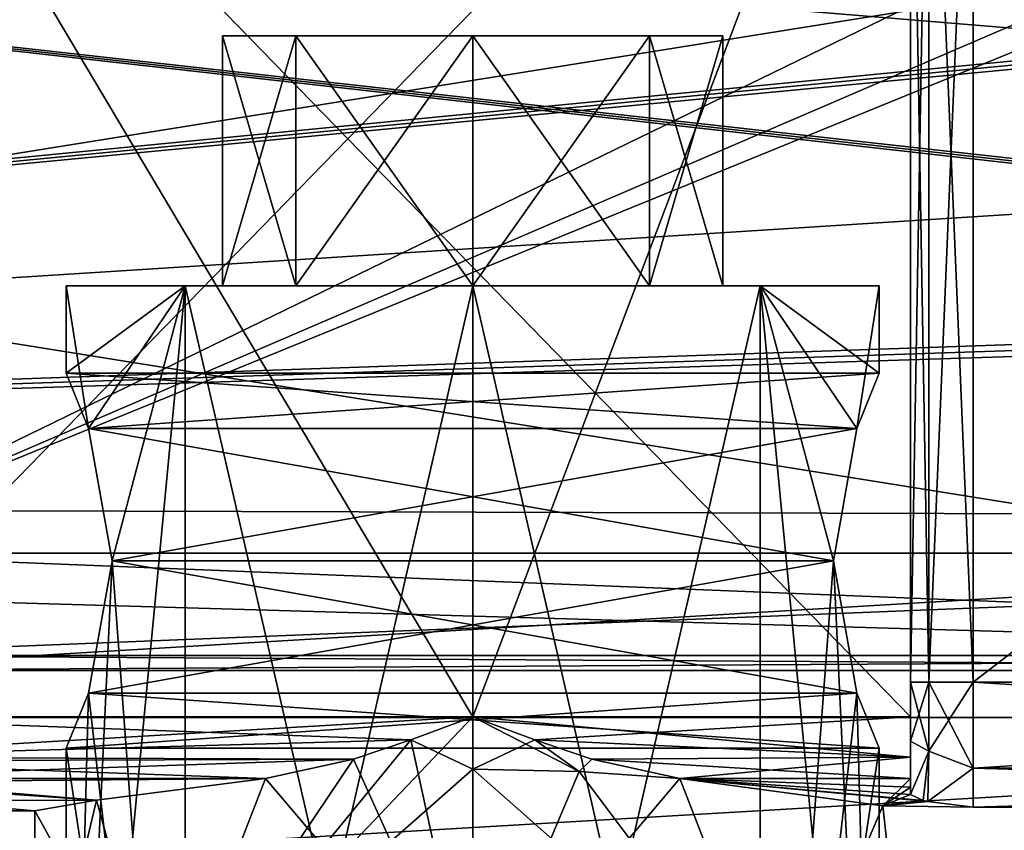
# Model space of a CAD drawing. Header units: millimetres. Extents: x -143 to 143, y -35 to 35.
# Tile 150 of 176: x 121.83 to 129.7, y -18.66 to -12.17. Entities that reach past the tile are written whole.
import ezdxf

# ---------------------------------------------------------------- set-up
doc = ezdxf.new("R2010")
doc.units = ezdxf.units.MM
doc.header["$LTSCALE"] = 65.185185
for name, color, linetype in [('1392', 7, 'CONTINUOUS'), ('1393', 7, 'CONTINUOUS'), ('1394', 7, 'CONTINUOUS'), ('1395', 7, 'CONTINUOUS'), ('1513', 7, 'CONTINUOUS'), ('1514', 7, 'CONTINUOUS'), ('1515', 7, 'CONTINUOUS'), ('1535', 7, 'CONTINUOUS'), ('1536', 7, 'CONTINUOUS'), ('1537', 7, 'CONTINUOUS'), ('1538', 7, 'CONTINUOUS'), ('1539', 7, 'CONTINUOUS'), ('1540', 7, 'CONTINUOUS'), ('1554', 7, 'CONTINUOUS'), ('1555', 7, 'CONTINUOUS'), ('1559', 7, 'CONTINUOUS'), ('1560', 7, 'CONTINUOUS'), ('1561', 7, 'CONTINUOUS'), ('1562', 7, 'CONTINUOUS'), ('1563', 7, 'CONTINUOUS'), ('1564', 7, 'CONTINUOUS'), ('1565', 7, 'CONTINUOUS'), ('1566', 7, 'CONTINUOUS'), ('1567', 7, 'CONTINUOUS'), ('1568', 7, 'CONTINUOUS'), ('1772', 7, 'CONTINUOUS'), ('1773', 7, 'CONTINUOUS'), ('1782', 7, 'CONTINUOUS'), ('1783', 7, 'CONTINUOUS'), ('1784', 7, 'CONTINUOUS'), ('1785', 7, 'CONTINUOUS'), ('1786', 7, 'CONTINUOUS'), ('1787', 7, 'CONTINUOUS'), ('1790', 7, 'CONTINUOUS'), ('1791', 7, 'CONTINUOUS')]:
    doc.layers.add(name, color=color, linetype=linetype)

msp = doc.modelspace()

# ---------------------------------------------------------------- linework, layer by layer
at = {"layer": '1392', "color": 7, "linetype": 'CONTINUOUS', "true_color": 0xe0f2ff}
for points in [[(139.95, -6.7082, -5), (139.95, -7.8284, -5), (119.95, -16.4393, -5), (139.95, -6.7082, -5)], [(119.95, -6.7082, -5), (139.95, -6.7082, -5), (119.95, -16.4393, -5), (119.95, -6.7082, -5)], [(139.95, -7.8284, -5), (140.45, -8.0641, -5), (119.95, -16.4393, -5), (139.95, -7.8284, -5)], [(119.95, -16.4393, -5), (140.45, -8.0641, -5), (140.45, -16.4393, -5), (119.95, -16.4393, -5)]]:
    msp.add_3dface(points, dxfattribs=at)
at = {"layer": '1393', "color": 7, "linetype": 'CONTINUOUS', "true_color": 0xe0f2ff}
for points in [[(140.45, -16.4393, 5), (139.95, -7.8284, 5), (119.95, -6.7082, 5), (140.45, -16.4393, 5)], [(119.95, -16.4393, 5), (140.45, -16.4393, 5), (119.95, -6.7082, 5), (119.95, -16.4393, 5)]]:
    msp.add_3dface(points, dxfattribs=at)
at = {"layer": '1394', "color": 7, "linetype": 'CONTINUOUS', "true_color": 0xe0f2ff}
for points in [[(119.95, -17.7482, -3.5), (125.45, -17.7482, -3.5), (128.95, -8.5, -3.5), (119.95, -17.7482, -3.5)], [(119.95, -8.5, -3.5), (119.95, -17.7482, -3.5), (128.95, -8.5, -3.5), (119.95, -8.5, -3.5)], [(128.95, -8.5, -3.5), (125.45, -17.7482, -3.5), (128.95, -17.7482, -3.5), (128.95, -8.5, -3.5)]]:
    msp.add_3dface(points, dxfattribs=at)
at = {"layer": '1395', "color": 7, "linetype": 'CONTINUOUS', "true_color": 0xe0f2ff}
for points in [[(128.95, -8.5, 3.5), (128.95, -17.7482, 3.5), (119.95, -8.5, 3.5), (128.95, -8.5, 3.5)], [(119.95, -8.5, 3.5), (128.95, -17.7482, 3.5), (125.45, -17.7482, 3.5), (119.95, -8.5, 3.5)], [(119.95, -17.7482, 3.5), (119.95, -8.5, 3.5), (125.45, -17.7482, 3.5), (119.95, -17.7482, 3.5)]]:
    msp.add_3dface(points, dxfattribs=at)
at = {"layer": '1513', "color": 7, "linetype": 'CONTINUOUS', "true_color": 0xe0f2ff}
for points in [[(128.95, -8.5, -3.5), (128.95, -17.7482, -3.5), (128.95, -9, -2.5), (128.95, -8.5, -3.5)], [(128.95, -9, -2.5), (128.95, -17.7482, -3.5), (128.95, -17.4714, -2.5), (128.95, -9, -2.5)], [(128.95, -17.4714, -2.5), (128.95, -17.7482, -3.5), (128.95, -17.9439, -2.4236), (128.95, -17.4714, -2.5)], [(128.95, -17.9439, -2.4236), (128.95, -17.7482, -3.5), (128.95, -18.071, -3.3819), (128.95, -17.9439, -2.4236)], [(128.95, -18.3685, -2.2022), (128.95, -17.9439, -2.4236), (128.95, -18.3102, -2.6435), (128.95, -18.3685, -2.2022)], [(128.95, -18.3102, -2.6435), (128.95, -17.9439, -2.4236), (128.95, -18.2412, -3.0833), (128.95, -18.3102, -2.6435)], [(128.95, -18.2412, -3.0833), (128.95, -17.9439, -2.4236), (128.95, -18.071, -3.3819), (128.95, -18.2412, -3.0833)]]:
    msp.add_3dface(points, dxfattribs=at)
at = {"layer": '1514', "color": 7, "linetype": 'CONTINUOUS', "true_color": 0xe0f2ff}
for points in [[(140.45, -9, -2), (129.45, -9, -2), (140.45, -17.4714, -2), (140.45, -9, -2)], [(140.45, -17.4714, -2), (129.45, -9, -2), (129.45, -17.4714, -2), (140.45, -17.4714, -2)]]:
    msp.add_3dface(points, dxfattribs=at)
at = {"layer": '1515', "color": 7, "linetype": 'CONTINUOUS', "true_color": 0xe0f2ff}
for points in [[(140.45, -17.4714, 2), (129.45, -17.4714, 2), (140.45, -9, 2), (140.45, -17.4714, 2)], [(140.45, -9, 2), (129.45, -17.4714, 2), (129.45, -9, 2), (140.45, -9, 2)]]:
    msp.add_3dface(points, dxfattribs=at)
at = {"layer": '1535', "color": 7, "linetype": 'CONTINUOUS', "true_color": 0xe0f2ff}
for points in [[(93.65, -17.7535, -10.25), (93.65, -10.25, -17.7535), (140.45, -17.7535, -10.25), (93.65, -17.7535, -10.25)], [(140.45, -17.7535, -10.25), (93.65, -10.25, -17.7535), (140.45, -10.25, -17.7535), (140.45, -17.7535, -10.25)], [(93.65, -20.5), (93.65, -17.7535, -10.25), (121.95, -20.5), (93.65, -20.5)], [(121.95, -20.5), (93.65, -17.7535, -10.25), (122.9752, -20.3501, -2.4749), (121.95, -20.5)], [(122.9752, -20.3501, -2.4749), (93.65, -17.7535, -10.25), (125.45, -20.199, -3.5), (122.9752, -20.3501, -2.4749)], [(125.45, -20.199, -3.5), (93.65, -17.7535, -10.25), (140.45, -17.7535, -10.25), (125.45, -20.199, -3.5)], [(140.45, -20.5), (125.45, -20.199, -3.5), (140.45, -17.7535, -10.25), (140.45, -20.5)]]:
    msp.add_3dface(points, dxfattribs=at)
at = {"layer": '1536', "color": 7, "linetype": 'CONTINUOUS', "true_color": 0xe0f2ff}
for points in [[(93.65, -10.25, 17.7535), (93.65, -17.7535, 10.25), (140.45, -10.25, 17.7535), (93.65, -10.25, 17.7535)], [(140.45, -10.25, 17.7535), (93.65, -17.7535, 10.25), (140.45, -17.7535, 10.25), (140.45, -10.25, 17.7535)], [(93.65, -17.7535, 10.25), (93.65, -20.5), (140.45, -17.7535, 10.25), (93.65, -17.7535, 10.25)], [(140.45, -17.7535, 10.25), (93.65, -20.5), (125.45, -20.199, 3.5), (140.45, -17.7535, 10.25)], [(127.9248, -20.3501, 2.4749), (140.45, -17.7535, 10.25), (125.45, -20.199, 3.5), (127.9248, -20.3501, 2.4749)], [(128.95, -20.5), (140.45, -17.7535, 10.25), (127.9248, -20.3501, 2.4749), (128.95, -20.5)], [(128.95, -20.5), (140.45, -20.5), (140.45, -17.7535, 10.25), (128.95, -20.5)]]:
    msp.add_3dface(points, dxfattribs=at)
at = {"layer": '1537', "color": 7, "linetype": 'CONTINUOUS', "true_color": 0xe0f2ff}
for points in [[(93.65, -16.0215, -9.25), (140.45, -11.4594, -14.5235), (93.65, -9.25, -16.0215), (93.65, -16.0215, -9.25)], [(140.2001, -11.5251, -14.4714), (140.45, -11.4594, -14.5235), (93.65, -16.0215, -9.25), (140.2001, -11.5251, -14.4714)], [(139.95, -11.5906, -14.419), (140.2001, -11.5251, -14.4714), (93.65, -16.0215, -9.25), (139.95, -11.5906, -14.419)], [(139.95, -13.0815, -13.0815), (139.95, -11.5906, -14.419), (93.65, -16.0215, -9.25), (139.95, -13.0815, -13.0815)], [(139.95, -14.419, -11.5906), (139.95, -13.0815, -13.0815), (93.65, -16.0215, -9.25), (139.95, -14.419, -11.5906)], [(140.2001, -14.4714, -11.5251), (139.95, -14.419, -11.5906), (93.65, -16.0215, -9.25), (140.2001, -14.4714, -11.5251)], [(140.45, -14.5235, -11.4594), (140.2001, -14.4714, -11.5251), (93.65, -16.0215, -9.25), (140.45, -14.5235, -11.4594)], [(140.45, -16.1549, -9.0149), (140.45, -14.5235, -11.4594), (93.65, -16.0215, -9.25), (140.45, -16.1549, -9.0149)], [(119.95, -17.3787, -6.3429), (140.45, -16.1549, -9.0149), (93.65, -16.0215, -9.25), (119.95, -17.3787, -6.3429)], [(140.45, -17.3787, -6.3429), (140.45, -16.1549, -9.0149), (119.95, -17.3787, -6.3429), (140.45, -17.3787, -6.3429)], [(123.7938, -18.2412, -3.0833), (119.95, -18.2412, -3.0833), (93.65, -18.5), (123.7938, -18.2412, -3.0833)], [(122.4419, -18.4133, -1.7892), (123.7938, -18.2412, -3.0833), (93.65, -18.5), (122.4419, -18.4133, -1.7892)], [(121.95, -18.5), (122.4419, -18.4133, -1.7892), (93.65, -18.5), (121.95, -18.5)]]:
    msp.add_3dface(points, dxfattribs=at)
at = {"layer": '1538', "color": 7, "linetype": 'CONTINUOUS', "true_color": 0xe0f2ff}
for points in [[(93.65, -16.0215, 9.25), (93.65, -9.25, 16.0215), (140.45, -14.5235, 11.4594), (93.65, -16.0215, 9.25)], [(140.45, -14.5235, 11.4594), (93.65, -9.25, 16.0215), (140.2001, -14.4714, 11.5251), (140.45, -14.5235, 11.4594)], [(140.2001, -14.4714, 11.5251), (93.65, -9.25, 16.0215), (139.95, -14.419, 11.5906), (140.2001, -14.4714, 11.5251)], [(139.95, -14.419, 11.5906), (93.65, -9.25, 16.0215), (139.95, -13.0815, 13.0815), (139.95, -14.419, 11.5906)], [(139.95, -13.0815, 13.0815), (93.65, -9.25, 16.0215), (139.95, -11.5906, 14.419), (139.95, -13.0815, 13.0815)], [(140.45, -16.1549, 9.0149), (93.65, -16.0215, 9.25), (140.45, -14.5235, 11.4594), (140.45, -16.1549, 9.0149)], [(121.95, -18.5), (93.65, -18.5), (93.65, -16.0215, 9.25), (121.95, -18.5)], [(121.95, -18.5), (93.65, -16.0215, 9.25), (122.4419, -18.4133, 1.7892), (121.95, -18.5)], [(122.4419, -18.4133, 1.7892), (93.65, -16.0215, 9.25), (119.95, -18.2412, 3.0833), (122.4419, -18.4133, 1.7892)], [(119.95, -17.3787, 6.3429), (93.65, -16.0215, 9.25), (140.45, -17.3787, 6.3429), (119.95, -17.3787, 6.3429)], [(140.45, -17.3787, 6.3429), (93.65, -16.0215, 9.25), (140.45, -16.1549, 9.0149), (140.45, -17.3787, 6.3429)], [(123.7938, -18.2412, 3.0833), (122.4419, -18.4133, 1.7892), (119.95, -18.2412, 3.0833), (123.7938, -18.2412, 3.0833)]]:
    msp.add_3dface(points, dxfattribs=at)
at = {"layer": '1539', "color": 7, "linetype": 'CONTINUOUS', "true_color": 0xe0f2ff}
for points in [[(119.95, -16.4393, -5), (140.45, -16.4393, -5), (140.45, -17.2587, -5.4268), (119.95, -16.4393, -5)], [(119.95, -16.4393, -5), (140.45, -17.2587, -5.4268), (119.95, -17.2587, -5.4268), (119.95, -16.4393, -5)], [(140.45, -17.3787, -6.3429), (119.95, -17.3787, -6.3429), (119.95, -17.2587, -5.4268), (140.45, -17.3787, -6.3429)], [(140.45, -17.2587, -5.4268), (140.45, -17.3787, -6.3429), (119.95, -17.2587, -5.4268), (140.45, -17.2587, -5.4268)]]:
    msp.add_3dface(points, dxfattribs=at)
at = {"layer": '1540', "color": 7, "linetype": 'CONTINUOUS', "true_color": 0xe0f2ff}
for points in [[(140.45, -16.4393, 5), (119.95, -16.4393, 5), (119.95, -17.2587, 5.4268), (140.45, -16.4393, 5)], [(140.45, -16.4393, 5), (119.95, -17.2587, 5.4268), (140.45, -17.2587, 5.4268), (140.45, -16.4393, 5)], [(119.95, -17.3787, 6.3429), (140.45, -17.3787, 6.3429), (140.45, -17.2587, 5.4268), (119.95, -17.3787, 6.3429)], [(119.95, -17.2587, 5.4268), (119.95, -17.3787, 6.3429), (140.45, -17.2587, 5.4268), (119.95, -17.2587, 5.4268)]]:
    msp.add_3dface(points, dxfattribs=at)
at = {"layer": '1554', "color": 7, "linetype": 'CONTINUOUS', "true_color": 0xe0f2ff}
for points in [[(125.45, -20.199, -3.5), (127.9248, -20.3501, -2.4749), (125.45, -18.1659, -3.5), (125.45, -20.199, -3.5)], [(125.45, -18.1659, -3.5), (127.9248, -20.3501, -2.4749), (126.3013, -18.1859, -3.3949), (125.45, -18.1659, -3.5)], [(125.45, -20.199, 3.5), (125.45, -18.1659, 3.5), (126.3013, -18.1859, 3.3949), (125.45, -20.199, 3.5)], [(127.1062, -18.2412, 3.0833), (125.45, -20.199, 3.5), (126.3013, -18.1859, 3.3949), (127.1062, -18.2412, 3.0833)], [(127.9248, -20.3501, 2.4749), (125.45, -20.199, 3.5), (127.1062, -18.2412, 3.0833), (127.9248, -20.3501, 2.4749)], [(126.3013, -18.1859, -3.3949), (127.9248, -20.3501, -2.4749), (127.1062, -18.2412, -3.0833), (126.3013, -18.1859, -3.3949)], [(127.1062, -18.2412, -3.0833), (127.9248, -20.3501, -2.4749), (128.7293, -18.4595, -1.2232), (127.1062, -18.2412, -3.0833)], [(128.7293, -18.4595, 1.2232), (127.9248, -20.3501, 2.4749), (127.1062, -18.2412, 3.0833), (128.7293, -18.4595, 1.2232)], [(127.9248, -20.3501, -2.4749), (128.95, -20.5), (128.7293, -18.4595, -1.2232), (127.9248, -20.3501, -2.4749)], [(128.95, -20.5), (127.9248, -20.3501, 2.4749), (128.7293, -18.4595, 1.2232), (128.95, -20.5)], [(128.7293, -18.4595, -1.2232), (128.95, -20.5), (128.7293, -18.4595, 1.2232), (128.7293, -18.4595, -1.2232)]]:
    msp.add_3dface(points, dxfattribs=at)
at = {"layer": '1555', "color": 7, "linetype": 'CONTINUOUS', "true_color": 0xe0f2ff}
for points in [[(122.9752, -20.3501, 2.4749), (125.45, -17.7482, 3.5), (125.45, -18.1659, 3.5), (122.9752, -20.3501, 2.4749)], [(125.45, -17.7482, 3.5), (122.9752, -20.3501, 2.4749), (124.9542, -17.9328, 3.4647), (125.45, -17.7482, 3.5)], [(125.45, -18.1659, -3.5), (125.45, -17.7482, -3.5), (124.9542, -17.9328, -3.4647), (125.45, -18.1659, -3.5)], [(125.45, -17.7482, -3.5), (125.45, -18.1659, -3.5), (126.3013, -18.1859, -3.3949), (125.45, -17.7482, -3.5)], [(125.45, -17.7482, -3.5), (126.3013, -18.1859, -3.3949), (125.9458, -17.9328, -3.4647), (125.45, -17.7482, -3.5)], [(125.45, -18.1659, 3.5), (125.45, -17.7482, 3.5), (125.9458, -17.9328, 3.4647), (125.45, -18.1659, 3.5)], [(124.9542, -17.9328, 3.4647), (122.9752, -20.3501, 2.4749), (124.4974, -18.0869, 3.3679), (124.9542, -17.9328, 3.4647)], [(124.4974, -18.0869, -3.3679), (125.45, -20.199, -3.5), (124.9542, -17.9328, -3.4647), (124.4974, -18.0869, -3.3679)], [(125.45, -20.199, -3.5), (125.45, -18.1659, -3.5), (124.9542, -17.9328, -3.4647), (125.45, -20.199, -3.5)], [(126.3013, -18.1859, 3.3949), (125.45, -18.1659, 3.5), (125.9458, -17.9328, 3.4647), (126.3013, -18.1859, 3.3949)], [(125.9458, -17.9328, -3.4647), (126.3013, -18.1859, -3.3949), (126.4026, -18.0869, -3.3679), (125.9458, -17.9328, -3.4647)], [(126.4026, -18.0869, 3.3679), (126.3013, -18.1859, 3.3949), (125.9458, -17.9328, 3.4647), (126.4026, -18.0869, 3.3679)], [(122.9752, -20.3501, 2.4749), (123.7938, -18.2412, 3.0833), (124.4974, -18.0869, 3.3679), (122.9752, -20.3501, 2.4749)], [(123.7938, -18.2412, -3.0833), (125.45, -20.199, -3.5), (124.4974, -18.0869, -3.3679), (123.7938, -18.2412, -3.0833)], [(126.3013, -18.1859, -3.3949), (127.1062, -18.2412, -3.0833), (126.4026, -18.0869, -3.3679), (126.3013, -18.1859, -3.3949)], [(127.1062, -18.2412, 3.0833), (126.3013, -18.1859, 3.3949), (126.4026, -18.0869, 3.3679), (127.1062, -18.2412, 3.0833)], [(125.45, -20.199, 3.5), (122.9752, -20.3501, 2.4749), (125.45, -18.1659, 3.5), (125.45, -20.199, 3.5)], [(122.9752, -20.3501, -2.4749), (123.7938, -18.2412, -3.0833), (122.4419, -18.4133, -1.7892), (122.9752, -20.3501, -2.4749)], [(122.9752, -20.3501, 2.4749), (122.4419, -18.4133, 1.7892), (123.7938, -18.2412, 3.0833), (122.9752, -20.3501, 2.4749)], [(122.9752, -20.3501, -2.4749), (125.45, -20.199, -3.5), (123.7938, -18.2412, -3.0833), (122.9752, -20.3501, -2.4749)], [(122.9752, -20.3501, 2.4749), (121.95, -20.5), (122.4419, -18.4133, 1.7892), (122.9752, -20.3501, 2.4749)], [(121.95, -20.5), (121.95, -18.5), (122.4419, -18.4133, 1.7892), (121.95, -20.5)], [(122.9752, -20.3501, -2.4749), (122.4419, -18.4133, -1.7892), (121.95, -18.5), (122.9752, -20.3501, -2.4749)], [(121.95, -20.5), (122.9752, -20.3501, -2.4749), (121.95, -18.5), (121.95, -20.5)]]:
    msp.add_3dface(points, dxfattribs=at)
at = {"layer": '1559', "color": 7, "linetype": 'CONTINUOUS', "true_color": 0xe0f2ff}
for points in [[(140.45, -17.4714, -2), (129.45, -17.4714, -2), (129.45, -18.158, -1.727), (140.45, -17.4714, -2)], [(140.45, -18.158, -1.727), (140.45, -17.4714, -2), (129.45, -18.158, -1.727), (140.45, -18.158, -1.727)], [(140.45, -18.4698, -1.0571), (140.45, -18.158, -1.727), (129.45, -18.4698, -1.0571), (140.45, -18.4698, -1.0571)], [(129.45, -18.4698, -1.0571), (140.45, -18.158, -1.727), (129.45, -18.158, -1.727), (129.45, -18.4698, -1.0571)]]:
    msp.add_3dface(points, dxfattribs=at)
at = {"layer": '1560', "color": 7, "linetype": 'CONTINUOUS', "true_color": 0xe0f2ff}
for points in [[(129.45, -17.4714, 2), (140.45, -17.4714, 2), (140.45, -18.158, 1.727), (129.45, -17.4714, 2)], [(129.45, -17.4714, 2), (140.45, -18.158, 1.727), (129.45, -18.158, 1.727), (129.45, -17.4714, 2)], [(140.45, -18.4698, 1.0571), (129.45, -18.4698, 1.0571), (129.45, -18.158, 1.727), (140.45, -18.4698, 1.0571)], [(140.45, -18.158, 1.727), (140.45, -18.4698, 1.0571), (129.45, -18.158, 1.727), (140.45, -18.158, 1.727)]]:
    msp.add_3dface(points, dxfattribs=at)
at = {"layer": '1561', "color": 7, "linetype": 'CONTINUOUS', "true_color": 0xe0f2ff}
for points in [[(128.95, -9, 2.5), (129.0964, -9, 2.1464), (128.95, -17.4714, 2.5), (128.95, -9, 2.5)], [(128.95, -17.4714, 2.5), (129.0964, -9, 2.1464), (129.0964, -17.4714, 2.1464), (128.95, -17.4714, 2.5)], [(129.45, -9, 2), (129.45, -17.4714, 2), (129.0964, -17.4714, 2.1464), (129.45, -9, 2)], [(129.0964, -9, 2.1464), (129.45, -9, 2), (129.0964, -17.4714, 2.1464), (129.0964, -9, 2.1464)]]:
    msp.add_3dface(points, dxfattribs=at)
at = {"layer": '1562', "color": 7, "linetype": 'CONTINUOUS', "true_color": 0xe0f2ff}
for points in [[(128.95, -17.4714, 2.5), (129.0964, -17.4714, 2.1464), (129.0964, -18.0216, 2.0058), (128.95, -17.4714, 2.5)], [(128.95, -17.4714, 2.5), (129.0964, -18.0216, 2.0058), (128.95, -17.9437, 2.4237), (128.95, -17.4714, 2.5)], [(129.45, -17.4714, 2), (129.45, -18.158, 1.727), (129.0964, -17.4714, 2.1464), (129.45, -17.4714, 2)], [(129.0964, -17.4714, 2.1464), (129.45, -18.158, 1.727), (129.0964, -18.0216, 2.0058), (129.0964, -17.4714, 2.1464)], [(128.95, -17.9437, 2.4237), (129.0964, -18.0216, 2.0058), (128.95, -18.3685, 2.2022), (128.95, -17.9437, 2.4237)], [(128.95, -18.3685, 2.2022), (129.0964, -18.0216, 2.0058), (129.0516, -18.4186, 1.7333), (128.95, -18.3685, 2.2022)], [(129.0964, -18.0216, 2.0058), (129.0893, -18.4265, 1.6472), (129.0516, -18.4186, 1.7333), (129.0964, -18.0216, 2.0058)], [(129.0964, -18.0216, 2.0058), (129.45, -18.158, 1.727), (129.0893, -18.4265, 1.6472), (129.0964, -18.0216, 2.0058)], [(129.45, -18.158, 1.727), (129.45, -18.4698, 1.0571), (129.0893, -18.4265, 1.6472), (129.45, -18.158, 1.727)]]:
    msp.add_3dface(points, dxfattribs=at)
at = {"layer": '1563', "color": 7, "linetype": 'CONTINUOUS', "true_color": 0xe0f2ff}
for points in [[(128.95, -17.4714, -2.5), (128.95, -17.9439, -2.4236), (129.0964, -17.4714, -2.1464), (128.95, -17.4714, -2.5)], [(129.0964, -17.4714, -2.1464), (128.95, -17.9439, -2.4236), (129.0964, -18.0216, -2.0058), (129.0964, -17.4714, -2.1464)], [(129.45, -18.158, -1.727), (129.45, -17.4714, -2), (129.0964, -18.0216, -2.0058), (129.45, -18.158, -1.727)], [(129.45, -17.4714, -2), (129.0964, -17.4714, -2.1464), (129.0964, -18.0216, -2.0058), (129.45, -17.4714, -2)], [(128.95, -17.9439, -2.4236), (128.95, -18.3685, -2.2022), (129.0964, -18.0216, -2.0058), (128.95, -17.9439, -2.4236)], [(129.0964, -18.0216, -2.0058), (128.95, -18.3685, -2.2022), (129.0516, -18.4186, -1.7333), (129.0964, -18.0216, -2.0058)], [(129.0893, -18.4265, -1.6472), (129.0964, -18.0216, -2.0058), (129.0516, -18.4186, -1.7333), (129.0893, -18.4265, -1.6472)], [(129.45, -18.158, -1.727), (129.0964, -18.0216, -2.0058), (129.0893, -18.4265, -1.6472), (129.45, -18.158, -1.727)], [(129.45, -18.4698, -1.0571), (129.45, -18.158, -1.727), (129.0893, -18.4265, -1.6472), (129.45, -18.4698, -1.0571)]]:
    msp.add_3dface(points, dxfattribs=at)
at = {"layer": '1564', "color": 7, "linetype": 'CONTINUOUS', "true_color": 0xe0f2ff}
for points in [[(128.95, -9, -2.5), (128.95, -17.4714, -2.5), (129.0964, -17.4714, -2.1464), (128.95, -9, -2.5)], [(128.95, -9, -2.5), (129.0964, -17.4714, -2.1464), (129.0964, -9, -2.1464), (128.95, -9, -2.5)], [(129.45, -17.4714, -2), (129.45, -9, -2), (129.0964, -9, -2.1464), (129.45, -17.4714, -2)], [(129.0964, -17.4714, -2.1464), (129.45, -17.4714, -2), (129.0964, -9, -2.1464), (129.0964, -17.4714, -2.1464)]]:
    msp.add_3dface(points, dxfattribs=at)
at = {"layer": '1565', "color": 7, "linetype": 'CONTINUOUS', "true_color": 0xe0f2ff}
for points in [[(125.45, -17.7482, -3.5), (119.95, -17.7482, -3.5), (119.95, -18.071, -3.3819), (125.45, -17.7482, -3.5)], [(124.9542, -17.9328, -3.4647), (125.45, -17.7482, -3.5), (119.95, -18.071, -3.3819), (124.9542, -17.9328, -3.4647)], [(124.4974, -18.0869, -3.3679), (124.9542, -17.9328, -3.4647), (119.95, -18.071, -3.3819), (124.4974, -18.0869, -3.3679)], [(119.95, -18.1018, -3.3536), (124.4974, -18.0869, -3.3679), (119.95, -18.071, -3.3819), (119.95, -18.1018, -3.3536)], [(119.95, -18.2412, -3.0833), (123.7938, -18.2412, -3.0833), (124.4974, -18.0869, -3.3679), (119.95, -18.2412, -3.0833)], [(119.95, -18.2412, -3.0833), (124.4974, -18.0869, -3.3679), (119.95, -18.1018, -3.3536), (119.95, -18.2412, -3.0833)]]:
    msp.add_3dface(points, dxfattribs=at)
at = {"layer": '1566', "color": 7, "linetype": 'CONTINUOUS', "true_color": 0xe0f2ff}
for points in [[(128.95, -17.7482, -3.5), (125.45, -17.7482, -3.5), (125.9458, -17.9328, -3.4647), (128.95, -17.7482, -3.5)], [(128.95, -18.071, -3.3819), (128.95, -17.7482, -3.5), (125.9458, -17.9328, -3.4647), (128.95, -18.071, -3.3819)], [(128.95, -18.071, -3.3819), (125.9458, -17.9328, -3.4647), (126.4026, -18.0869, -3.3679), (128.95, -18.071, -3.3819)], [(127.1062, -18.2412, -3.0833), (128.95, -18.071, -3.3819), (126.4026, -18.0869, -3.3679), (127.1062, -18.2412, -3.0833)], [(128.95, -18.2412, -3.0833), (128.95, -18.071, -3.3819), (127.1062, -18.2412, -3.0833), (128.95, -18.2412, -3.0833)]]:
    msp.add_3dface(points, dxfattribs=at)
at = {"layer": '1567', "color": 7, "linetype": 'CONTINUOUS', "true_color": 0xe0f2ff}
for points in [[(119.95, -17.7482, 3.5), (125.45, -17.7482, 3.5), (124.9542, -17.9328, 3.4647), (119.95, -17.7482, 3.5)], [(119.95, -17.7482, 3.5), (124.9542, -17.9328, 3.4647), (119.95, -18.071, 3.3819), (119.95, -17.7482, 3.5)], [(124.9542, -17.9328, 3.4647), (124.4974, -18.0869, 3.3679), (119.95, -18.071, 3.3819), (124.9542, -17.9328, 3.4647)], [(119.95, -18.071, 3.3819), (124.4974, -18.0869, 3.3679), (119.95, -18.1018, 3.3536), (119.95, -18.071, 3.3819)], [(124.4974, -18.0869, 3.3679), (123.7938, -18.2412, 3.0833), (119.95, -18.1018, 3.3536), (124.4974, -18.0869, 3.3679)], [(123.7938, -18.2412, 3.0833), (119.95, -18.2412, 3.0833), (119.95, -18.1018, 3.3536), (123.7938, -18.2412, 3.0833)]]:
    msp.add_3dface(points, dxfattribs=at)
at = {"layer": '1568', "color": 7, "linetype": 'CONTINUOUS', "true_color": 0xe0f2ff}
for points in [[(125.45, -17.7482, 3.5), (128.95, -17.7482, 3.5), (128.95, -18.071, 3.3819), (125.45, -17.7482, 3.5)], [(125.9458, -17.9328, 3.4647), (125.45, -17.7482, 3.5), (128.95, -18.071, 3.3819), (125.9458, -17.9328, 3.4647)], [(126.4026, -18.0869, 3.3679), (125.9458, -17.9328, 3.4647), (128.95, -18.071, 3.3819), (126.4026, -18.0869, 3.3679)], [(128.95, -18.2412, 3.0833), (126.4026, -18.0869, 3.3679), (128.95, -18.071, 3.3819), (128.95, -18.2412, 3.0833)], [(127.1062, -18.2412, 3.0833), (126.4026, -18.0869, 3.3679), (128.95, -18.2412, 3.0833), (127.1062, -18.2412, 3.0833)]]:
    msp.add_3dface(points, dxfattribs=at)
at = {"layer": '1772', "color": 7, "linetype": 'CONTINUOUS', "true_color": 0xe0f2ff}
for points in [[(128.95, -17.7482, 3.5), (128.95, -8.5, 3.5), (128.95, -17.4714, 2.5), (128.95, -17.7482, 3.5)], [(128.95, -8.5, 3.5), (128.95, -9, 2.5), (128.95, -17.4714, 2.5), (128.95, -8.5, 3.5)], [(128.95, -17.7482, 3.5), (128.95, -17.4714, 2.5), (128.95, -17.9437, 2.4237), (128.95, -17.7482, 3.5)], [(128.95, -17.7482, 3.5), (128.95, -17.9437, 2.4237), (128.95, -18.071, 3.3819), (128.95, -17.7482, 3.5)], [(128.95, -17.9437, 2.4237), (128.95, -18.3685, 2.2022), (128.95, -18.071, 3.3819), (128.95, -17.9437, 2.4237)], [(128.95, -18.3685, 2.2022), (128.95, -18.2412, 3.0833), (128.95, -18.071, 3.3819), (128.95, -18.3685, 2.2022)], [(128.95, -18.2412, 3.0833), (128.95, -18.3685, 2.2022), (128.95, -18.3102, 2.6435), (128.95, -18.2412, 3.0833)]]:
    msp.add_3dface(points, dxfattribs=at)
at = {"layer": '1773', "color": 7, "linetype": 'CONTINUOUS', "true_color": 0xe0f2ff}
for points in [[(128.95, -18.2412, -3.0833), (127.1062, -18.2412, -3.0833), (128.7293, -18.4595, -1.2232), (128.95, -18.2412, -3.0833)], [(128.7293, -18.4595, 1.2232), (127.1062, -18.2412, 3.0833), (129.0893, -18.4265, 1.6472), (128.7293, -18.4595, 1.2232)], [(129.0893, -18.4265, 1.6472), (127.1062, -18.2412, 3.0833), (129.0516, -18.4186, 1.7333), (129.0893, -18.4265, 1.6472)], [(127.1062, -18.2412, 3.0833), (128.95, -18.3685, 2.2022), (129.0516, -18.4186, 1.7333), (127.1062, -18.2412, 3.0833)], [(128.95, -18.3685, 2.2022), (127.1062, -18.2412, 3.0833), (128.95, -18.3102, 2.6435), (128.95, -18.3685, 2.2022)], [(127.1062, -18.2412, 3.0833), (128.95, -18.2412, 3.0833), (128.95, -18.3102, 2.6435), (127.1062, -18.2412, 3.0833)], [(128.95, -18.3102, -2.6435), (128.95, -18.2412, -3.0833), (128.7293, -18.4595, -1.2232), (128.95, -18.3102, -2.6435)], [(128.95, -18.3685, -2.2022), (128.95, -18.3102, -2.6435), (128.7293, -18.4595, -1.2232), (128.95, -18.3685, -2.2022)], [(128.95, -18.3685, -2.2022), (128.7293, -18.4595, -1.2232), (129.0516, -18.4186, -1.7333), (128.95, -18.3685, -2.2022)], [(128.7293, -18.4595, -1.2232), (129.0893, -18.4265, -1.6472), (129.0516, -18.4186, -1.7333), (128.7293, -18.4595, -1.2232)], [(128.7293, -18.4595, -1.2232), (129.45, -18.4698, -1.0571), (129.0893, -18.4265, -1.6472), (128.7293, -18.4595, -1.2232)], [(129.45, -18.4698, 1.0571), (128.7293, -18.4595, 1.2232), (129.0893, -18.4265, 1.6472), (129.45, -18.4698, 1.0571)], [(128.7293, -18.4595, -1.2232), (128.7293, -18.4595, 1.2232), (129.45, -18.4698, -1.0571), (128.7293, -18.4595, -1.2232)], [(129.45, -18.4698, -1.0571), (128.7293, -18.4595, 1.2232), (129.45, -18.4698, 1.0571), (129.45, -18.4698, -1.0571)], [(140.45, -18.4698, 1.0571), (140.45, -18.5), (129.45, -18.4698, 1.0571), (140.45, -18.4698, 1.0571)], [(140.45, -18.5), (140.45, -18.4698, -1.0571), (129.45, -18.4698, 1.0571), (140.45, -18.5)], [(140.45, -18.4698, -1.0571), (129.45, -18.4698, -1.0571), (129.45, -18.4698, 1.0571), (140.45, -18.4698, -1.0571)]]:
    msp.add_3dface(points, dxfattribs=at)
at = {"layer": '1782', "color": 7, "linetype": 'CONTINUOUS', "true_color": 0xe0f2ff}
for points in [[(122.2, -14.3), (123.1519, -14.3, -2.2981), (122.2, -15), (122.2, -14.3)], [(122.2, -15), (123.1519, -14.3, -2.2981), (122.3784, -15.4407, -1.0621), (122.2, -15)], [(122.5669, -16.5, -1.5), (123.1519, -14.3, -2.2981), (122.2, -24.3), (122.5669, -16.5, -1.5)], [(122.2, -24.3), (123.1519, -14.3, -2.2981), (123.1519, -24.3, -2.2981), (122.2, -24.3)], [(122.3784, -15.4407, -1.0621), (123.1519, -14.3, -2.2981), (122.5669, -16.5, -1.5), (122.3784, -15.4407, -1.0621)], [(123.1519, -14.3, -2.2981), (125.45, -14.3, -3.25), (123.1519, -24.3, -2.2981), (123.1519, -14.3, -2.2981)], [(123.1519, -24.3, -2.2981), (125.45, -14.3, -3.25), (125.45, -24.3, -3.25), (123.1519, -24.3, -2.2981)], [(125.45, -14.3, -3.25), (127.7481, -14.3, -2.2981), (125.45, -24.3, -3.25), (125.45, -14.3, -3.25)], [(125.45, -24.3, -3.25), (127.7481, -14.3, -2.2981), (127.7481, -24.3, -2.2981), (125.45, -24.3, -3.25)], [(127.7481, -14.3, -2.2981), (128.7, -14.3), (128.5216, -15.4407, -1.0621), (127.7481, -14.3, -2.2981)], [(127.7481, -24.3, -2.2981), (127.7481, -14.3, -2.2981), (128.3331, -16.5, -1.5), (127.7481, -24.3, -2.2981)], [(128.3331, -16.5, -1.5), (127.7481, -14.3, -2.2981), (128.5216, -15.4407, -1.0621), (128.3331, -16.5, -1.5)], [(128.7, -14.3), (128.7, -15), (128.5216, -15.4407, -1.0621), (128.7, -14.3)], [(122.3784, -17.5593, -1.0621), (122.5669, -16.5, -1.5), (122.2, -24.3), (122.3784, -17.5593, -1.0621)], [(128.5216, -17.5593, -1.0621), (127.7481, -24.3, -2.2981), (128.3331, -16.5, -1.5), (128.5216, -17.5593, -1.0621)], [(122.2, -18), (122.3784, -17.5593, -1.0621), (122.2, -24.3), (122.2, -18)], [(128.7, -18), (127.7481, -24.3, -2.2981), (128.5216, -17.5593, -1.0621), (128.7, -18)], [(128.7, -24.3), (127.7481, -24.3, -2.2981), (128.7, -18), (128.7, -24.3)]]:
    msp.add_3dface(points, dxfattribs=at)
at = {"layer": '1783', "color": 7, "linetype": 'CONTINUOUS', "true_color": 0xe0f2ff}
for points in [[(123.1519, -14.3, -2.2981), (122.2, -14.3), (124.0357, -14.3, -1.4142), (123.1519, -14.3, -2.2981)], [(122.2, -14.3), (123.1519, -14.3, 2.2981), (123.45, -14.3), (122.2, -14.3)], [(124.0357, -14.3, -1.4142), (122.2, -14.3), (123.45, -14.3), (124.0357, -14.3, -1.4142)], [(127.7481, -14.3, -2.2981), (125.45, -14.3, -3.25), (123.1519, -14.3, -2.2981), (127.7481, -14.3, -2.2981)], [(127.7481, -14.3, -2.2981), (123.1519, -14.3, -2.2981), (125.45, -14.3, -2), (127.7481, -14.3, -2.2981)], [(125.45, -14.3, -2), (123.1519, -14.3, -2.2981), (124.0357, -14.3, -1.4142), (125.45, -14.3, -2)], [(125.45, -14.3, 3.25), (127.7481, -14.3, 2.2981), (123.1519, -14.3, 2.2981), (125.45, -14.3, 3.25)], [(123.1519, -14.3, 2.2981), (127.7481, -14.3, 2.2981), (125.45, -14.3, 2), (123.1519, -14.3, 2.2981)], [(123.45, -14.3), (123.1519, -14.3, 2.2981), (124.0357, -14.3, 1.4142), (123.45, -14.3)], [(124.0357, -14.3, 1.4142), (123.1519, -14.3, 2.2981), (125.45, -14.3, 2), (124.0357, -14.3, 1.4142)], [(126.8643, -14.3, -1.4142), (127.7481, -14.3, -2.2981), (125.45, -14.3, -2), (126.8643, -14.3, -1.4142)], [(125.45, -14.3, 2), (127.7481, -14.3, 2.2981), (126.8643, -14.3, 1.4142), (125.45, -14.3, 2)], [(127.7481, -14.3, 2.2981), (128.7, -14.3), (126.8643, -14.3, 1.4142), (127.7481, -14.3, 2.2981)], [(128.7, -14.3), (127.45, -14.3), (126.8643, -14.3, 1.4142), (128.7, -14.3)], [(127.45, -14.3), (127.7481, -14.3, -2.2981), (126.8643, -14.3, -1.4142), (127.45, -14.3)], [(128.7, -14.3), (127.7481, -14.3, -2.2981), (127.45, -14.3), (128.7, -14.3)]]:
    msp.add_3dface(points, dxfattribs=at)
at = {"layer": '1784', "color": 7, "linetype": 'CONTINUOUS', "true_color": 0xe0f2ff}
for points in [[(122.2, -14.3), (122.2, -15), (122.3784, -15.4407, 1.0621), (122.2, -14.3)], [(123.1519, -14.3, 2.2981), (122.2, -14.3), (122.3784, -15.4407, 1.0621), (123.1519, -14.3, 2.2981)], [(122.5669, -16.5, 1.5), (123.1519, -14.3, 2.2981), (122.3784, -15.4407, 1.0621), (122.5669, -16.5, 1.5)], [(123.1519, -24.3, 2.2981), (123.1519, -14.3, 2.2981), (122.5669, -16.5, 1.5), (123.1519, -24.3, 2.2981)], [(125.45, -14.3, 3.25), (123.1519, -14.3, 2.2981), (125.45, -24.3, 3.25), (125.45, -14.3, 3.25)], [(125.45, -24.3, 3.25), (123.1519, -14.3, 2.2981), (123.1519, -24.3, 2.2981), (125.45, -24.3, 3.25)], [(127.7481, -14.3, 2.2981), (125.45, -14.3, 3.25), (127.7481, -24.3, 2.2981), (127.7481, -14.3, 2.2981)], [(127.7481, -24.3, 2.2981), (125.45, -14.3, 3.25), (125.45, -24.3, 3.25), (127.7481, -24.3, 2.2981)], [(128.7, -15), (128.7, -14.3), (127.7481, -14.3, 2.2981), (128.7, -15)], [(128.7, -15), (127.7481, -14.3, 2.2981), (128.5216, -15.4407, 1.0621), (128.7, -15)], [(127.7481, -14.3, 2.2981), (128.7, -24.3), (128.3331, -16.5, 1.5), (127.7481, -14.3, 2.2981)], [(128.7, -24.3), (127.7481, -14.3, 2.2981), (127.7481, -24.3, 2.2981), (128.7, -24.3)], [(128.5216, -15.4407, 1.0621), (127.7481, -14.3, 2.2981), (128.3331, -16.5, 1.5), (128.5216, -15.4407, 1.0621)], [(122.3784, -17.5593, 1.0621), (123.1519, -24.3, 2.2981), (122.5669, -16.5, 1.5), (122.3784, -17.5593, 1.0621)], [(128.3331, -16.5, 1.5), (128.7, -24.3), (128.5216, -17.5593, 1.0621), (128.3331, -16.5, 1.5)], [(122.2, -18), (123.1519, -24.3, 2.2981), (122.3784, -17.5593, 1.0621), (122.2, -18)], [(128.7, -24.3), (128.7, -18), (128.5216, -17.5593, 1.0621), (128.7, -24.3)], [(122.2, -18), (122.2, -24.3), (123.1519, -24.3, 2.2981), (122.2, -18)]]:
    msp.add_3dface(points, dxfattribs=at)
at = {"layer": '1785', "color": 7, "linetype": 'CONTINUOUS', "true_color": 0xe0f2ff}
for points in [[(124.0357, -14.3, -1.4142), (123.45, -14.3), (124.0357, -12.3, -1.4142), (124.0357, -14.3, -1.4142)], [(124.0357, -12.3, -1.4142), (123.45, -14.3), (123.45, -12.3), (124.0357, -12.3, -1.4142)], [(125.45, -14.3, -2), (124.0357, -14.3, -1.4142), (125.45, -12.3, -2), (125.45, -14.3, -2)], [(125.45, -12.3, -2), (124.0357, -14.3, -1.4142), (124.0357, -12.3, -1.4142), (125.45, -12.3, -2)], [(126.8643, -14.3, -1.4142), (125.45, -14.3, -2), (126.8643, -12.3, -1.4142), (126.8643, -14.3, -1.4142)], [(126.8643, -12.3, -1.4142), (125.45, -14.3, -2), (125.45, -12.3, -2), (126.8643, -12.3, -1.4142)], [(127.45, -14.3), (126.8643, -14.3, -1.4142), (127.45, -12.3), (127.45, -14.3)], [(127.45, -12.3), (126.8643, -14.3, -1.4142), (126.8643, -12.3, -1.4142), (127.45, -12.3)]]:
    msp.add_3dface(points, dxfattribs=at)
at = {"layer": '1786', "color": 7, "linetype": 'CONTINUOUS', "true_color": 0xe0f2ff}
for points in [[(127.45, -12.3), (126.8643, -12.3, -1.4142), (123.45, -12.3), (127.45, -12.3)], [(127.45, -12.3), (123.45, -12.3), (124.0357, -12.3, 1.4142), (127.45, -12.3)], [(126.8643, -12.3, -1.4142), (124.0357, -12.3, -1.4142), (123.45, -12.3), (126.8643, -12.3, -1.4142)], [(126.8643, -12.3, 1.4142), (127.45, -12.3), (124.0357, -12.3, 1.4142), (126.8643, -12.3, 1.4142)], [(126.8643, -12.3, -1.4142), (125.45, -12.3, -2), (124.0357, -12.3, -1.4142), (126.8643, -12.3, -1.4142)], [(125.45, -12.3, 2), (126.8643, -12.3, 1.4142), (124.0357, -12.3, 1.4142), (125.45, -12.3, 2)]]:
    msp.add_3dface(points, dxfattribs=at)
at = {"layer": '1787', "color": 7, "linetype": 'CONTINUOUS', "true_color": 0xe0f2ff}
for points in [[(123.45, -14.3), (124.0357, -14.3, 1.4142), (123.45, -12.3), (123.45, -14.3)], [(123.45, -12.3), (124.0357, -14.3, 1.4142), (124.0357, -12.3, 1.4142), (123.45, -12.3)], [(124.0357, -14.3, 1.4142), (125.45, -14.3, 2), (124.0357, -12.3, 1.4142), (124.0357, -14.3, 1.4142)], [(125.45, -14.3, 2), (125.45, -12.3, 2), (124.0357, -12.3, 1.4142), (125.45, -14.3, 2)], [(125.45, -14.3, 2), (126.8643, -14.3, 1.4142), (125.45, -12.3, 2), (125.45, -14.3, 2)], [(126.8643, -14.3, 1.4142), (126.8643, -12.3, 1.4142), (125.45, -12.3, 2), (126.8643, -14.3, 1.4142)], [(126.8643, -14.3, 1.4142), (127.45, -14.3), (126.8643, -12.3, 1.4142), (126.8643, -14.3, 1.4142)], [(127.45, -14.3), (127.45, -12.3), (126.8643, -12.3, 1.4142), (127.45, -14.3)]]:
    msp.add_3dface(points, dxfattribs=at)
at = {"layer": '1790', "color": 7, "linetype": 'CONTINUOUS', "true_color": 0xe0f2ff}
for points in [[(128.7, -15), (122.2, -15), (122.3784, -15.4407, -1.0621), (128.7, -15)], [(128.7, -15), (122.3784, -15.4407, -1.0621), (128.5216, -15.4407, -1.0621), (128.7, -15)], [(122.3784, -15.4407, -1.0621), (122.5669, -16.5, -1.5), (128.5216, -15.4407, -1.0621), (122.3784, -15.4407, -1.0621)], [(122.5669, -16.5, -1.5), (128.3331, -16.5, -1.5), (128.5216, -15.4407, -1.0621), (122.5669, -16.5, -1.5)], [(122.5669, -16.5, -1.5), (122.3784, -17.5593, -1.0621), (128.3331, -16.5, -1.5), (122.5669, -16.5, -1.5)], [(122.3784, -17.5593, -1.0621), (128.5216, -17.5593, -1.0621), (128.3331, -16.5, -1.5), (122.3784, -17.5593, -1.0621)], [(122.3784, -17.5593, -1.0621), (122.2, -18), (128.5216, -17.5593, -1.0621), (122.3784, -17.5593, -1.0621)], [(122.2, -18), (128.7, -18), (128.5216, -17.5593, -1.0621), (122.2, -18)]]:
    msp.add_3dface(points, dxfattribs=at)
at = {"layer": '1791', "color": 7, "linetype": 'CONTINUOUS', "true_color": 0xe0f2ff}
for points in [[(122.2, -15), (128.7, -15), (128.5216, -15.4407, 1.0621), (122.2, -15)], [(122.2, -15), (128.5216, -15.4407, 1.0621), (122.3784, -15.4407, 1.0621), (122.2, -15)], [(128.5216, -15.4407, 1.0621), (128.3331, -16.5, 1.5), (122.3784, -15.4407, 1.0621), (128.5216, -15.4407, 1.0621)], [(128.3331, -16.5, 1.5), (122.5669, -16.5, 1.5), (122.3784, -15.4407, 1.0621), (128.3331, -16.5, 1.5)], [(128.5216, -17.5593, 1.0621), (122.3784, -17.5593, 1.0621), (122.5669, -16.5, 1.5), (128.5216, -17.5593, 1.0621)], [(128.3331, -16.5, 1.5), (128.5216, -17.5593, 1.0621), (122.5669, -16.5, 1.5), (128.3331, -16.5, 1.5)], [(128.7, -18), (122.2, -18), (122.3784, -17.5593, 1.0621), (128.7, -18)], [(128.5216, -17.5593, 1.0621), (128.7, -18), (122.3784, -17.5593, 1.0621), (128.5216, -17.5593, 1.0621)]]:
    msp.add_3dface(points, dxfattribs=at)

doc.saveas('drawing.dxf')
